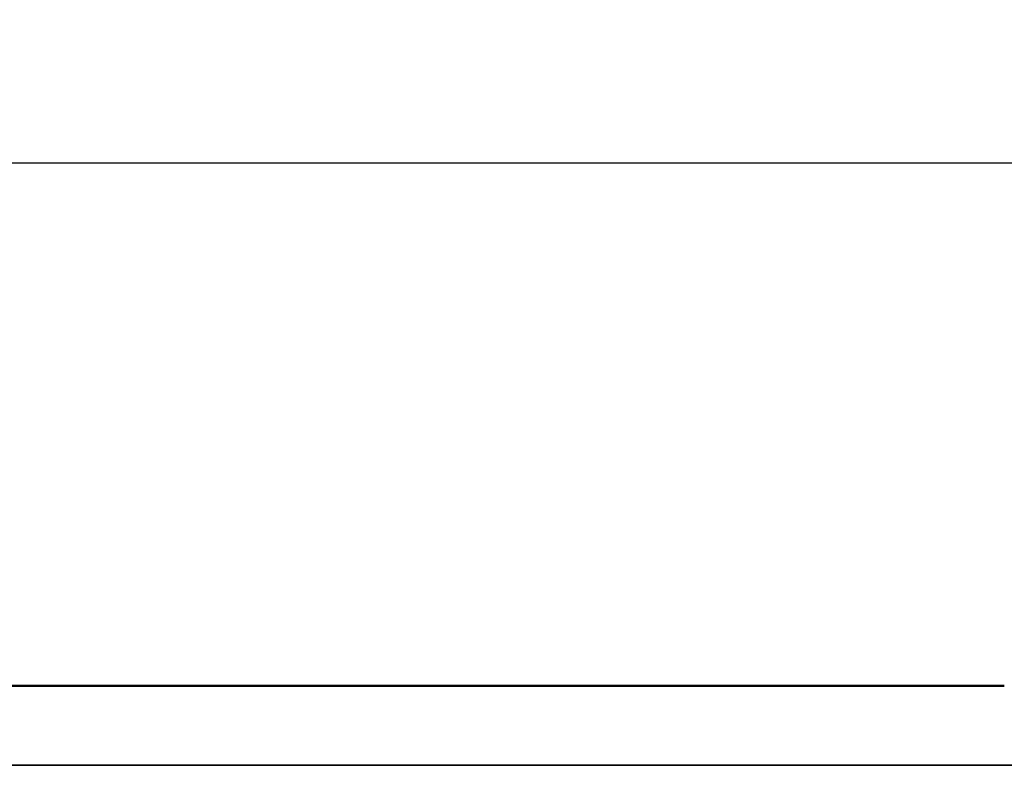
# Model space of a CAD drawing. Header units: inches. Extents: x 0.2 to 58.8, y 1.7 to 68.8.
# Tile 12 of 256: x 43.5 to 46, y 11.4 to 13.3. Entities that reach past the tile are written whole.
import ezdxf

# ---------------------------------------------------------------- set-up
doc = ezdxf.new("R2010")
doc.units = ezdxf.units.IN
doc.header["$MEASUREMENT"] = 0
for name, color, linetype, lineweight in [('Dimension (ANSI)', 7, 'Continuous', 25), ('Visible (ANSI)', 7, 'Continuous', 50), ('Visible Narrow (ANSI)', 7, 'Continuous', 35)]:
    doc.layers.add(name, color=color, linetype=linetype, lineweight=lineweight)
doc.styles.add('Note Text (ANSI)', font='tahoma.ttf')
doc.dimstyles.new('Default (ANSI)', dxfattribs={"dimtxt": 0.5, "dimasz": 0.098425, "dimexe": 0.125, "dimexo": 0.0625, "dimgap": 0.031496, "dimtad": 0, "dimtih": 1, "dimtoh": 1, "dimrnd": 1e-08, "dimzin": 4, "dimdsep": 46, "dimtxsty": 'Note Text (ANSI)', "dimcen": 0.09, "dimdle": 0.393701, "dimclrd": 256, "dimclre": 256, "dimclrt": 256, "dimadec": 0, "dimazin": 1, "dimtfac": 1, "dimtofl": 0, "dimtmove": 0, "dimatfit": 3, "dimfxl": 1, "dimtolj": 1, "dimtzin": 4, "dimlwd": -1, "dimlwe": -1, "dimarcsym": 0})

# ---------------------------------------------------------------- blocks, each defined once
blk = doc.blocks.new('*D11')
at = {"layer": 'Defpoints', "color": 0}
for p in [(53.0469, 12.9601), (21.5729, 11.6215), (53.0469, 11.6215)]:
    blk.add_point(p, dxfattribs=at)
at = {"layer": 'Dimension (ANSI)'}
for p, q in [((21.5729, 11.684), (21.5729, 13.0851)), ((53.0469, 11.684), (53.0469, 13.0851)), ((21.6714, 12.9601), (35.242, 12.9601)), ((52.9485, 12.9601), (39.3779, 12.9601))]:
    blk.add_line(p, q, dxfattribs=at)
for points in [[(21.6714, 12.9765), (21.6714, 12.9437), (21.5729, 12.9601)], [(52.9485, 12.9765), (52.9485, 12.9437), (53.0469, 12.9601)]]:
    blk.add_solid(points, dxfattribs=at)
at = {"layer": 'Dimension (ANSI)', "insert": (35.2735, 13.2871), "char_height": 0.5, "attachment_point": 1, "style": 'Note Text (ANSI)'}
blk.add_mtext('\\A1;31.47 [799.4]', dxfattribs=at)

msp = doc.modelspace()

# ---------------------------------------------------------------- linework, layer by layer
at = {"layer": 'Visible (ANSI)'}
msp.add_line((21.5729, 11.6215), (46.0247, 11.6215), dxfattribs=at)
at = {"layer": 'Visible Narrow (ANSI)'}
msp.add_line((21.5729, 11.4177), (53.0469, 11.4177), dxfattribs=at)

# ---------------------------------------------------------------- dimensions: what is measured, and where the dimension line sits
at = {"layer": 'Dimension (ANSI)'}
dim = msp.add_linear_dim(base=(53.0469, 12.9601), p1=(21.5729, 11.6215), p2=(53.0469, 11.6215), angle=180, dimstyle='Default (ANSI)', override={"dimtih": 0, "dimtoh": 0, "dimdec": 2, "dimtp": 0, "dimtm": 0, "dimtdec": 2, "dimatfit": 1}, dxfattribs=at)
dim.commit()
dim.dimension.update_dxf_attribs({"geometry": '*D11', "text_midpoint": (37.3099, 12.9601), "dimtype": 160})

doc.saveas('drawing.dxf')
